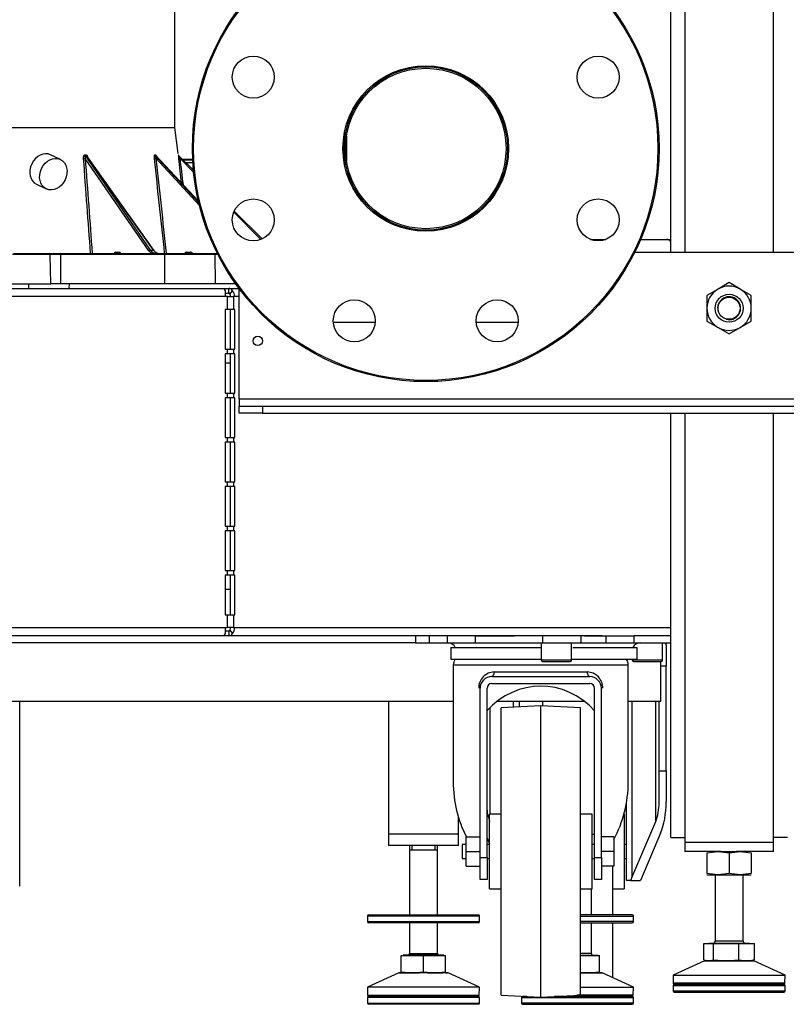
# Model space of a CAD drawing. Header units: millimetres. Extents: x 648 to 8064, y -571 to 3420.
# Tile 7 of 82: x 1076 to 1404, y -569 to -147. Entities that reach past the tile are written whole.
import ezdxf

# ---------------------------------------------------------------- set-up
doc = ezdxf.new("R2010")
doc.units = ezdxf.units.MM
doc.header["$MEASUREMENT"] = 0

# ---------------------------------------------------------------- blocks, each defined once
blk = doc.blocks.new('Links')
for p, q in [((889.72, -1547.53), (889.72, -959.53)), ((895.72, -959.53), (895.72, -1547.53)), ((933.72, -1547.53), (933.72, -959.53)), ((677.22, -1494.02), (677.22, -1432.28)), ((555.81, -1494.02), (677.22, -1494.02)), ((678.58, -1505.12), (677.22, -1494.02)), ((750.72, -1497.79), (750.72, -1508.25)), ((628.15, -1507.71), (623.96, -1505.71)), ((638.68, -1505.71), (639.06, -1505.71)), ((639.16, -1506), (638.78, -1506)), ((638.78, -1506), (666.69, -1546.56)), ((666.09, -1546.9), (638.79, -1507.24)), ((668.09, -1546.56), (639.16, -1506)), ((668.25, -1546.62), (639.45, -1506.23)), ((668.68, -1505.7), (668.88, -1505.7)), ((669.02, -1505.99), (668.81, -1505.99)), ((668.81, -1505.99), (687.46, -1526.28)), ((687.3, -1525.6), (669.02, -1505.99)), ((687.29, -1525.56), (669.09, -1506.04)), ((687.77, -1527.52), (669.12, -1507.23)), ((678.79, -1505.99), (685.15, -1512.35)), ((685.23, -1513.13), (679.34, -1507.23)), ((684.83, -1507.74), (680.62, -1507.81)), ((684.84, -1508.01), (680.81, -1508.01)), ((681.79, -1508.99), (684.9, -1508.99)), ((617.91, -1518.33), (622.1, -1520.34)), ((714.11, -1542.01), (702.44, -1530.33)), ((702.65, -1529.84), (714.6, -1541.8)), ((855.36, -1542.02), (861.9, -1542.02)), ((855.36, -1542.02), (861.9, -1542.02)), ((876.8, -1542.02), (887.97, -1542.02)), ((876.8, -1542.02), (889.72, -1542.02)), ((623.82, -1548.52), (607.61, -1548.52)), ((608.03, -1548.02), (623.41, -1548.02)), ((623.41, -1548.02), (628.15, -1548.02)), ((628.15, -1548.52), (623.82, -1548.52)), ((624, -1561.02), (623.82, -1548.52)), ((628.15, -1548.02), (672.84, -1548.02)), ((628.15, -1548.02), (628.15, -1548.52)), ((672.84, -1548.52), (628.15, -1548.52)), ((628.15, -1548.52), (628.15, -1561.02)), ((651.88, -1547.53), (653.35, -1547.53)), ((666.69, -1546.56), (668.09, -1546.56)), ((672.84, -1548.02), (693.86, -1548.02)), ((672.84, -1548.52), (672.84, -1548.02)), ((694.3, -1548.52), (672.84, -1548.52)), ((672.84, -1561.02), (672.84, -1548.52)), ((682.17, -1547.53), (684.06, -1547.53)), ((693.86, -1548.02), (695.42, -1548.02)), ((694.3, -1548.52), (694.49, -1561.02)), ((695.66, -1548.52), (694.3, -1548.52)), ((874.27, -1547.53), (955.17, -1547.53)), ((607.43, -1561.02), (624, -1561.02)), ((614.65, -1563.02), (614.65, -1561.02)), ((628.15, -1561.02), (624, -1561.02)), ((672.84, -1561.02), (628.15, -1561.02)), ((631.97, -1561.02), (631.82, -1563.02)), ((694.49, -1561.02), (672.84, -1561.02)), ((703.26, -1561.02), (694.49, -1561.02)), ((914.72, -1560.56), (909.97, -1563.31)), ((919.47, -1563.31), (914.72, -1560.56)), ((545.72, -1563.02), (697.77, -1563.02)), ((698.75, -1566.52), (545.72, -1566.52)), ((697.77, -1563.02), (700.31, -1563.02)), ((698.75, -1564.05), (698.75, -1566.52)), ((698.75, -1565.02), (700.31, -1565.02)), ((699.75, -1566.52), (698.75, -1566.52)), ((699.75, -1566.52), (702.35, -1566.52)), ((699.75, -1572.02), (699.75, -1566.52)), ((700.31, -1565.02), (700.31, -1563.02)), ((700.31, -1563.02), (704.72, -1563.02)), ((700.74, -1565.46), (701.96, -1564.05)), ((702.35, -1566.52), (702.35, -1572.02)), ((702.85, -1566.52), (702.35, -1566.52)), ((704.72, -1566.52), (702.85, -1566.52)), ((704.72, -1610.53), (704.72, -1563.02)), ((909.97, -1563.31), (905.22, -1566.05)), ((905.22, -1566.05), (905.22, -1571.53)), ((924.22, -1566.05), (919.47, -1563.31)), ((924.22, -1571.53), (924.22, -1566.05)), ((699.75, -1572.02), (698.75, -1572.02)), ((698.75, -1572.02), (698.75, -1589.02)), ((702.35, -1572.02), (699.75, -1572.02)), ((701.12, -1589.02), (701.12, -1572.02)), ((702.85, -1572.02), (702.35, -1572.02)), ((702.85, -1589.02), (702.85, -1572.02)), ((905.22, -1571.53), (905.22, -1577.02)), ((924.22, -1577.02), (924.22, -1571.53)), ((745.12, -1577.53), (763.08, -1577.53)), ((806.72, -1577.53), (824.31, -1577.53)), ((905.22, -1577.02), (909.97, -1579.76)), ((919.47, -1579.76), (924.22, -1577.02)), ((909.97, -1579.76), (914.72, -1582.5)), ((914.72, -1582.5), (919.47, -1579.76)), ((698.75, -1589.02), (699.75, -1589.02)), ((699.75, -1591.02), (698.75, -1591.02)), ((698.75, -1591.02), (698.75, -1608.02)), ((699.75, -1589.02), (702.35, -1589.02)), ((699.75, -1591.02), (699.75, -1589.02)), ((702.35, -1591.02), (699.75, -1591.02)), ((701.12, -1608.02), (701.12, -1591.02)), ((702.35, -1589.02), (702.35, -1591.02)), ((702.35, -1589.02), (702.85, -1589.02)), ((702.85, -1591.02), (702.35, -1591.02)), ((702.85, -1608.02), (702.85, -1591.02)), ((701.12, -1595.02), (698.75, -1595.02)), ((698.75, -1608.02), (699.75, -1608.02)), ((699.75, -1608.02), (702.35, -1608.02)), ((699.75, -1610.02), (699.75, -1608.02)), ((702.35, -1608.02), (702.35, -1610.02)), ((702.35, -1608.02), (702.85, -1608.02)), ((699.75, -1610.02), (698.75, -1610.02)), ((698.75, -1610.02), (698.75, -1627.02)), ((702.35, -1610.02), (699.75, -1610.02)), ((701.12, -1627.02), (701.12, -1610.02)), ((702.85, -1610.02), (702.35, -1610.02)), ((702.85, -1627.02), (702.85, -1610.02)), ((1124.72, -1610.53), (704.72, -1610.53)), ((704.72, -1610.53), (704.72, -1613.53)), ((704.72, -1613.53), (714.72, -1613.53)), ((704.72, -1616.53), (704.72, -1613.53)), ((714.72, -1616.53), (704.72, -1616.53)), ((714.72, -1613.53), (1114.72, -1613.53)), ((714.72, -1613.53), (714.72, -1616.53)), ((714.72, -1616.53), (1114.72, -1616.53)), ((889.72, -1798.53), (889.72, -1616.53)), ((895.72, -1616.53), (895.72, -1798.53)), ((933.72, -1798.53), (933.72, -1616.53)), ((698.75, -1627.02), (699.75, -1627.02)), ((699.75, -1629.02), (698.75, -1629.02)), ((698.75, -1629.02), (698.75, -1646.02)), ((699.75, -1627.02), (702.35, -1627.02)), ((699.75, -1629.02), (699.75, -1627.02)), ((702.35, -1629.02), (699.75, -1629.02)), ((701.12, -1646.02), (701.12, -1629.02)), ((702.35, -1627.02), (702.35, -1629.02)), ((702.35, -1627.02), (702.85, -1627.02)), ((702.85, -1629.02), (702.35, -1629.02)), ((702.85, -1646.02), (702.85, -1629.02)), ((698.75, -1646.02), (699.75, -1646.02)), ((699.75, -1646.02), (702.35, -1646.02)), ((699.75, -1648.02), (699.75, -1646.02)), ((702.35, -1646.02), (702.35, -1648.02)), ((702.35, -1646.02), (702.85, -1646.02)), ((699.75, -1648.02), (698.75, -1648.02)), ((698.75, -1648.02), (698.75, -1665.02)), ((702.35, -1648.02), (699.75, -1648.02)), ((701.12, -1665.02), (701.12, -1648.02)), ((702.85, -1648.02), (702.35, -1648.02)), ((702.85, -1665.02), (702.85, -1648.02)), ((698.75, -1665.02), (699.75, -1665.02)), ((699.75, -1667.02), (698.75, -1667.02)), ((698.75, -1667.02), (698.75, -1684.02)), ((699.75, -1665.02), (702.35, -1665.02)), ((699.75, -1667.02), (699.75, -1665.02)), ((702.35, -1667.02), (699.75, -1667.02)), ((701.12, -1684.02), (701.12, -1667.02)), ((702.35, -1665.02), (702.35, -1667.02)), ((702.35, -1665.02), (702.85, -1665.02)), ((702.85, -1667.02), (702.35, -1667.02)), ((702.85, -1684.02), (702.85, -1667.02)), ((698.75, -1684.02), (699.75, -1684.02)), ((699.75, -1684.02), (702.35, -1684.02)), ((699.75, -1686.02), (699.75, -1684.02)), ((702.35, -1684.02), (702.35, -1686.02)), ((702.35, -1684.02), (702.85, -1684.02)), ((699.75, -1686.02), (698.75, -1686.02)), ((698.75, -1686.02), (698.75, -1703.02)), ((702.35, -1686.02), (699.75, -1686.02)), ((701.12, -1703.02), (701.12, -1686.02)), ((702.85, -1686.02), (702.35, -1686.02)), ((702.85, -1703.02), (702.85, -1686.02)), ((698.75, -1692.02), (701.12, -1692.02)), ((698.75, -1703.02), (699.75, -1703.02)), ((699.75, -1708.52), (699.75, -1703.02)), ((699.75, -1703.02), (702.35, -1703.02)), ((702.35, -1703.02), (702.35, -1708.52)), ((702.35, -1703.02), (702.85, -1703.02)), ((545.72, -1708.52), (698.75, -1708.52)), ((698.75, -1708.52), (699.75, -1708.52)), ((698.75, -1708.52), (698.75, -1711)), ((700.31, -1710.02), (698.75, -1710.02)), ((702.35, -1708.52), (699.75, -1708.52)), ((700.31, -1710.02), (700.31, -1712.02)), ((700.74, -1709.58), (701.96, -1711)), ((702.35, -1708.52), (702.85, -1708.52)), ((702.85, -1708.52), (889.72, -1708.52)), ((697.77, -1712.02), (545.72, -1712.02)), ((700.31, -1712.02), (697.77, -1712.02)), ((860.26, -1712.02), (700.31, -1712.02)), ((780.37, -1712.02), (780.37, -1715.02)), ((786.37, -1715.02), (786.37, -1712.02)), ((793.99, -1715.02), (793.99, -1712.02)), ((805.99, -1712.02), (822.8, -1712.02)), ((805.99, -1715.02), (805.99, -1712.02)), ((834.87, -1715.02), (834.87, -1712.02)), ((851.26, -1715.02), (851.26, -1712.02)), ((852.75, -1712.02), (861.99, -1712.02)), ((861.99, -1712.02), (873.99, -1712.02)), ((861.99, -1715.02), (861.99, -1712.02)), ((889.56, -1712.02), (873.99, -1712.02)), ((873.99, -1715.02), (873.99, -1712.02)), ((889.72, -1712.02), (889.56, -1712.02)), ((780.37, -1715.02), (311.06, -1715.02)), ((780.37, -1715.02), (786.37, -1715.02)), ((786.37, -1715.02), (793.99, -1715.02)), ((793.99, -1715.02), (805.99, -1715.02)), ((795.49, -1717.02), (833.99, -1717.02)), ((795.49, -1717.02), (795.49, -1722.02)), ((805.99, -1715.02), (822.8, -1715.02)), ((822.8, -1715.02), (834.87, -1715.02)), ((834.22, -1715.02), (834.22, -1722.42)), ((834.87, -1715.02), (851.26, -1715.02)), ((847.22, -1722.42), (847.22, -1715.02)), ((847.71, -1717.02), (875.37, -1717.02)), ((851.26, -1715.02), (852.75, -1715.02)), ((852.75, -1715.02), (861.99, -1715.02)), ((861.99, -1715.02), (873.99, -1715.02)), ((873.99, -1715.02), (889.72, -1715.02)), ((875.37, -1722.02), (875.37, -1717.02)), ((886.22, -1722.42), (886.22, -1715.02)), ((887.72, -1716.09), (887.72, -1715.02)), ((887.72, -1716.09), (887.72, -1725.02)), ((795.49, -1722.02), (833.99, -1722.02)), ((847.22, -1722.42), (834.22, -1722.42)), ((847.22, -1722.02), (872.49, -1722.02)), ((847.22, -1722.02), (875.37, -1722.02)), ((873.22, -1722.02), (873.22, -1722.42)), ((886.22, -1722.42), (873.22, -1722.42)), ((796.49, -1724.52), (871.49, -1724.52)), ((796.49, -1724.52), (796.49, -1774.71)), ((834.82, -1723.02), (846.62, -1723.02)), ((871.49, -1774.71), (871.49, -1724.52)), ((873.82, -1723.02), (885.62, -1723.02)), ((885.47, -1740.02), (885.47, -1723.02)), ((887.72, -1725.02), (885.47, -1725.02)), ((887.72, -1769.91), (887.72, -1725.02)), ((812.99, -1729.52), (854.99, -1729.52)), ((814.05, -1727.52), (853.92, -1727.52)), ((807.99, -1807.13), (807.99, -1734.52)), ((810.99, -1807.13), (810.99, -1734.52)), ((812.99, -1732.52), (854.99, -1732.52)), ((856.99, -1807.13), (856.99, -1734.52)), ((859.99, -1807.13), (859.99, -1734.52)), ((294.95, -1740.02), (796.49, -1740.02)), ((610.72, -1819.36), (610.72, -1740.02)), ((768.72, -1740.02), (768.72, -1797.02)), ((812.18, -1742.85), (812.18, -1788.52)), ((815.47, -1740.02), (852.51, -1740.02)), ((833.99, -1742.02), (816.99, -1742.91)), ((816.99, -1866.13), (816.99, -1742.91)), ((822.38, -1742.63), (822.38, -1740.02)), ((824.72, -1740.02), (824.72, -1742.51)), ((833.99, -1867.02), (833.99, -1742.02)), ((850.99, -1742.91), (833.99, -1742.02)), ((834.72, -1740.02), (834.72, -1742.06)), ((850.99, -1866.13), (850.99, -1742.91)), ((871.49, -1740.02), (885.47, -1740.02)), ((873.06, -1740.02), (873.06, -1815.64)), ((883.25, -1791.63), (883.25, -1740.02)), ((884.72, -1769.91), (884.72, -1740.02)), ((884.72, -1769.91), (887.72, -1769.91)), ((884.72, -1783.3), (884.72, -1769.91)), ((887.72, -1769.91), (887.72, -1783.3)), ((870.72, -1817.02), (870.72, -1783.72)), ((798.72, -1797.02), (798.72, -1789.9)), ((811.99, -1820.52), (811.99, -1788.52)), ((816.99, -1788.52), (811.99, -1788.52)), ((855.99, -1788.52), (850.99, -1788.52)), ((855.99, -1820.52), (855.99, -1788.52)), ((869.72, -1788.52), (869.65, -1788.52)), ((869.72, -1788.52), (869.72, -1820.52)), ((873.06, -1815.64), (883.25, -1791.63)), ((798.72, -1797.02), (768.72, -1797.02)), ((768.72, -1797.02), (768.72, -1802.02)), ((798.72, -1797.02), (768.72, -1797.02)), ((798.72, -1802.02), (798.72, -1797.02)), ((801.99, -1798.27), (807.99, -1798.27)), ((801.99, -1804.52), (801.99, -1798.27)), ((810.99, -1798.81), (811.99, -1801.17)), ((855.72, -1797.02), (857.13, -1797.02)), ((855.72, -1797.02), (857.13, -1797.02)), ((865.29, -1798.27), (859.99, -1798.27)), ((865.29, -1798.27), (865.29, -1804.52)), ((885.38, -1796.63), (876.72, -1817.02)), ((889.72, -1798.53), (895.72, -1798.53)), ((895.72, -1798.53), (895.72, -1800.53)), ((939.72, -1798.53), (933.72, -1798.53)), ((933.72, -1800.53), (933.72, -1798.53)), ((798.72, -1802.02), (768.72, -1802.02)), ((777.72, -1802.02), (777.72, -1831.71)), ((778.79, -1802.02), (778.79, -1803.77)), ((788.64, -1802.02), (788.64, -1803.77)), ((789.72, -1831.71), (789.72, -1802.02)), ((800.29, -1801.52), (800.29, -1807.52)), ((801.99, -1801.52), (800.29, -1801.52)), ((811.99, -1801.52), (810.99, -1801.52)), ((856.99, -1801.52), (855.99, -1801.52)), ((870.72, -1801.52), (869.72, -1801.52)), ((895.72, -1800.53), (933.72, -1800.53)), ((895.72, -1800.53), (895.72, -1804.53)), ((933.72, -1804.53), (933.72, -1800.53)), ((777.72, -1803.77), (789.72, -1803.77)), ((801.99, -1804.52), (807.99, -1804.52)), ((801.99, -1810.77), (801.99, -1804.52)), ((807.99, -1807.13), (810.99, -1807.13)), ((807.99, -1816.52), (807.99, -1807.13)), ((810.99, -1807.13), (810.99, -1816.52)), ((856.99, -1816.52), (856.99, -1807.13)), ((856.99, -1807.13), (859.99, -1807.13)), ((865.29, -1804.52), (859.99, -1804.52)), ((859.99, -1807.13), (859.99, -1816.52)), ((865.29, -1804.52), (865.29, -1810.77)), ((911.26, -1804.53), (895.72, -1804.53)), ((905.22, -1805.07), (909.97, -1804.53)), ((905.22, -1805.07), (905.22, -1814)), ((909.97, -1804.53), (919.47, -1804.53)), ((909.97, -1804.53), (914.72, -1805.07)), ((914.72, -1805.07), (919.47, -1804.53)), ((914.72, -1805.07), (914.72, -1814)), ((933.72, -1804.53), (917.76, -1804.53)), ((919.47, -1804.53), (924.22, -1805.07)), ((924.22, -1805.07), (924.22, -1814)), ((800.29, -1807.52), (801.99, -1807.52)), ((801.99, -1810.77), (807.99, -1810.77)), ((810.99, -1807.52), (811.99, -1807.52)), ((855.99, -1807.52), (856.99, -1807.52)), ((865.29, -1810.77), (859.99, -1810.77)), ((864.72, -1810.77), (864.72, -1831.71)), ((869.72, -1807.52), (870.72, -1807.52)), ((909.97, -1814.53), (905.22, -1814)), ((905.22, -1814.53), (909.97, -1814.53)), ((908.72, -1814.53), (908.72, -1843.05)), ((914.72, -1814), (909.97, -1814.53)), ((909.97, -1814.53), (919.47, -1814.53)), ((919.47, -1814.53), (914.72, -1814)), ((924.22, -1814), (919.47, -1814.53)), ((919.47, -1814.53), (924.22, -1814.53)), ((920.72, -1843.05), (920.72, -1814.53)), ((810.99, -1816.52), (807.99, -1816.52)), ((859.99, -1816.52), (856.99, -1816.52)), ((872.53, -1817.02), (870.72, -1817.02)), ((872.53, -1817.02), (876.72, -1817.02)), ((811.99, -1820.52), (816.99, -1820.52)), ((850.99, -1820.52), (855.99, -1820.52)), ((855.72, -1831.71), (855.72, -1820.52)), ((864.72, -1820.52), (869.72, -1820.52)), ((807.72, -1832.21), (759.72, -1832.21)), ((759.72, -1832.21), (759.72, -1834.57)), ((760.22, -1831.71), (807.22, -1831.71)), ((807.72, -1834.57), (807.72, -1832.21)), ((873.22, -1831.71), (850.99, -1831.71)), ((850.99, -1832.21), (873.72, -1832.21)), ((873.72, -1834.57), (873.72, -1832.21)), ((759.72, -1834.57), (807.72, -1834.57)), ((807.22, -1835.07), (760.22, -1835.07)), ((777.72, -1835.07), (777.72, -1848.22)), ((789.72, -1848.22), (789.72, -1835.07)), ((873.72, -1834.57), (850.99, -1834.57)), ((850.99, -1835.07), (873.22, -1835.07)), ((855.72, -1848.22), (855.72, -1835.07)), ((864.72, -1835.07), (864.72, -1858.58)), ((903.84, -1850.96), (903.84, -1844)), ((903.84, -1844), (908.04, -1844)), ((906, -1843.85), (923.43, -1843.85)), ((906, -1843.85), (906, -1844)), ((908.04, -1850.96), (908.04, -1844)), ((908.04, -1844), (918.92, -1844)), ((920.72, -1843.05), (908.72, -1843.05)), ((918.92, -1850.96), (918.92, -1844)), ((918.92, -1844), (925.59, -1844)), ((923.43, -1844), (923.43, -1843.85)), ((925.59, -1850.96), (925.59, -1844)), ((774.22, -1856.13), (774.22, -1849.17)), ((774.22, -1849.17), (783.72, -1849.17)), ((792.43, -1849.02), (775, -1849.02)), ((775, -1849.02), (775, -1849.17)), ((777.72, -1848.22), (789.72, -1848.22)), ((783.72, -1856.13), (783.72, -1849.17)), ((783.72, -1849.17), (793.22, -1849.17)), ((792.43, -1849.17), (792.43, -1849.02)), ((793.22, -1856.13), (793.22, -1849.17)), ((855.72, -1848.22), (850.99, -1848.22)), ((850.99, -1849.02), (858.43, -1849.02)), ((850.99, -1849.17), (859.22, -1849.17)), ((858.43, -1849.17), (858.43, -1849.02)), ((859.22, -1856.13), (859.22, -1849.17)), ((904.12, -1851.4), (890.72, -1857.53)), ((904.12, -1851.4), (925.32, -1851.4)), ((917.1, -1851.35), (904.33, -1851.35)), ((904.43, -1851.14), (905.22, -1851.35)), ((905.94, -1851.35), (908.04, -1850.96)), ((908.04, -1850.96), (913.48, -1851.35)), ((913.48, -1851.35), (918.92, -1850.96)), ((918.92, -1850.96), (922.26, -1851.35)), ((925.11, -1851.35), (920.1, -1851.35)), ((922.26, -1851.35), (925.59, -1850.96)), ((924.22, -1851.35), (925, -1851.14)), ((925.59, -1850.96), (924.96, -1851.08)), ((938.72, -1857.53), (925.32, -1851.4)), ((773.12, -1856.57), (759.72, -1862.71)), ((794.32, -1856.57), (773.12, -1856.57)), ((773.33, -1856.52), (781.97, -1856.52)), ((774.22, -1856.13), (778.97, -1856.52)), ((778.97, -1856.52), (783.72, -1856.13)), ((783.72, -1856.13), (788.47, -1856.52)), ((785.45, -1856.52), (791.89, -1856.52)), ((788.47, -1856.52), (793.22, -1856.13)), ((793.32, -1856.52), (794.11, -1856.52)), ((807.72, -1862.71), (794.32, -1856.57)), ((858, -1856.52), (850.99, -1856.52)), ((850.99, -1856.57), (860.32, -1856.57)), ((851.23, -1856.26), (854.47, -1856.52)), ((854.47, -1856.52), (859.22, -1856.13)), ((860.11, -1856.52), (859.4, -1856.52)), ((873.72, -1862.71), (860.32, -1856.57)), ((890.72, -1857.53), (938.72, -1857.53)), ((890.72, -1857.53), (890.78, -1861.04)), ((938.66, -1861.04), (938.72, -1857.53)), ((890.72, -1862.03), (938.72, -1862.03)), ((890.72, -1862.03), (890.72, -1864.39)), ((938.66, -1861.04), (890.78, -1861.04)), ((938.22, -1861.53), (891.22, -1861.53)), ((938.72, -1864.39), (938.72, -1862.03)), ((807.72, -1862.71), (759.72, -1862.71)), ((759.72, -1862.71), (759.78, -1866.21)), ((759.78, -1866.21), (807.66, -1866.21)), ((807.66, -1866.21), (807.72, -1862.71)), ((816.99, -1866.13), (833.99, -1867.02)), ((833.99, -1867.02), (850.99, -1866.13)), ((873.66, -1866.21), (849.44, -1866.21)), ((850.99, -1862.71), (873.72, -1862.71)), ((873.66, -1866.21), (873.72, -1862.71)), ((938.72, -1864.39), (890.72, -1864.39)), ((891.22, -1864.89), (938.22, -1864.89)), ((807.72, -1867.21), (759.72, -1867.21)), ((759.72, -1867.21), (759.72, -1869.57)), ((759.72, -1869.57), (807.72, -1869.57)), ((760.22, -1866.71), (807.22, -1866.71)), ((807.22, -1870.07), (760.22, -1870.07)), ((807.72, -1869.57), (807.72, -1867.21)), ((825.72, -1867.21), (873.72, -1867.21)), ((825.72, -1867.21), (825.72, -1869.57)), ((873.72, -1869.57), (825.72, -1869.57)), ((827.91, -1866.71), (826.22, -1866.71)), ((826.22, -1870.07), (873.22, -1870.07)), ((873.22, -1866.71), (839.94, -1866.71)), ((873.72, -1869.57), (873.72, -1867.21))]:
    blk.add_line(p, q)
for centre, radius in [((784.72, -1503.02), 100), ((784.72, -1503.02), 99.5), ((710.81, -1472.41), 9), ((858.63, -1472.41), 9), ((784.72, -1503.02), 35.5), ((784.72, -1503.02), 35), ((784.72, -1503.02), 34.4), ((710.81, -1533.64), 9), ((858.63, -1533.64), 9), ((914.72, -1571.53), 6), ((754.1, -1576.93), 9), ((815.33, -1576.93), 9), ((914.72, -1571.53), 4.75), ((712.72, -1585.53), 2)]:
    blk.add_circle(centre, radius)
for centre, radius, start, end in [((639.28, -1505.66), 0.606, 184.0118, 213.5557), ((639.68, -1505.66), 0.615, 184.3345, 213.4992), ((669.2, -1505.64), 0.52, 186.2512, 222.2091), ((669.41, -1505.64), 0.527, 186.5707, 222.0775), ((666.41, -1508.27), 3.46, 39.7722, 41.1937), ((877.97, -1482.77), 200.63, 186.5613, 187.0173), ((679.16, -1505.63), 0.508, 187.3895, 224.7175), ((681.3, -1504.24), 3.06, 213.4894, 215.9145), ((1359.28, -1209.48), 742.28, 203.54464, 203.55099), ((1359.28, -1209.48), 742.28, 203.55099, 203.64917), ((887.97, -1544.02), 2, 28.955, 90), ((914.72, -1571.53), 9.5, 60, 120), ((700.23, -1565), 1.97, 28.6626, 87.7442), ((914.72, -1571.53), 9.5, 120, 180), ((914.72, -1571.53), 4.92, 255, 195), ((914.72, -1571.53), 9.5, 0, 60), ((914.72, -1571.53), 9.5, 180, 240), ((914.72, -1571.53), 9.5, 300, 0), ((806.72, -1567.53), 10, 267.9033, 270), ((914.72, -1571.53), 9.5, 240, 300), ((700.23, -1710.05), 1.97, 272.2558, 331.3374), ((794.22, -1718.52), 3.5, 25.3769, 90), ((876.64, -1718.52), 3.5, 90, 154.6231), ((800.49, -1724.52), 4, 141.3178, 180), ((834.82, -1722.42), 0.6, 180, 270), ((846.62, -1722.42), 0.6, 270, 0), ((867.49, -1724.52), 4, 0, 38.6822), ((873.82, -1722.42), 0.6, 180, 270), ((885.62, -1722.42), 0.6, 270, 0), ((814.23, -1734.34), 6.82, 91.4712, 181.5045), ((812.99, -1734.52), 5, 90, 180), ((853.76, -1734.33), 6.81, 358.3714, 88.6528), ((854.99, -1734.52), 5, 0, 90), ((812.99, -1734.52), 2, 90, 180), ((854.99, -1734.52), 2, 0, 90), ((760.22, -1832.21), 0.5, 90, 180), ((807.22, -1832.21), 0.5, 0, 90), ((873.22, -1832.21), 0.5, 0, 90), ((760.22, -1834.57), 0.5, 180, 270), ((807.22, -1834.57), 0.5, 270, 360), ((873.22, -1834.57), 0.5, 270, 360), ((907.92, -1843.05), 0.8, 270, 360), ((921.52, -1843.05), 0.8, 180, 270), ((776.92, -1848.22), 0.8, 270, 360), ((790.52, -1848.22), 0.8, 180, 270), ((856.52, -1848.22), 0.8, 180, 270), ((906.04, -1845.06), 6.3, 249.6091, 269.1588), ((904.33, -1851.85), 0.5, 90, 114.6025), ((925.11, -1851.85), 0.5, 65.3975, 90), ((773.33, -1857.02), 0.5, 90, 114.6025), ((794.11, -1857.02), 0.5, 65.3975, 90), ((860.11, -1857.02), 0.5, 65.3975, 90), ((891.22, -1862.03), 0.5, 90, 180), ((891.28, -1861.03), 0.5, 181, 270), ((938.16, -1861.03), 0.5, 270, 359), ((938.22, -1862.03), 0.5, 0, 90), ((760.28, -1866.21), 0.5, 181, 270), ((807.16, -1866.21), 0.5, 270, 359), ((873.16, -1866.21), 0.5, 270, 359), ((891.22, -1864.39), 0.5, 180, 270), ((938.22, -1864.39), 0.5, 270, 360), ((760.22, -1867.21), 0.5, 90, 180), ((760.22, -1869.57), 0.5, 180, 270), ((807.22, -1867.21), 0.5, 0, 90), ((807.22, -1869.57), 0.5, 270, 360), ((826.22, -1867.21), 0.5, 90, 180), ((826.22, -1869.57), 0.5, 180, 270), ((826.28, -1866.21), 0.5, 232.88, 270), ((873.22, -1867.21), 0.5, 0, 90), ((873.22, -1869.57), 0.5, 270, 360)]:
    blk.add_arc(centre, radius, start, end)
for centre, major_axis, ratio, start_param, end_param in [((620.94, -1512.02), (-3.02, -6.31), 0.800789, 3.141593, 6.283185), ((638.43, -1507.23), (-0.499, -0.037), 0.098956, 0.801354, 2.360457), ((668.93, -1507.22), (-0.497, -0.053), 0.062053, 0.395098, 1.954202), ((679.34, -1507.22), (-0.496, -0.061), 0.017323, 0.009568, 1.568672), ((623.41, -1548.52), (0, 0.5), 0.828493, 4.729842, 6.283185), ((651.87, -1548.53), (0.019, 1), 0.727107, 0.013975, 1.051067), ((651.53, -1547.52), (0, -0.5), 0.71342, 0, 1.553343), ((652.99, -1547.52), (0, -0.5), 0.71342, 0, 1.553343), ((653.34, -1548.53), (-0.019, -1), 0.727107, 2.118476, 3.155568), ((666.44, -1546.91), (-0.412, -0.283), 0.513074, 3.769827, 5.328282), ((668.86, -1543.02), (0.13, 5.5), 0.700524, 2.373327, 2.73285), ((669.22, -1543.02), (0.13, 5), 0.700479, 2.375038, 3.160436), ((667.84, -1546.91), (-0.407, -0.29), 0.495777, 3.141593, 3.7614), ((670.52, -1543.02), (0.13, -5), 0.700479, 5.478944, 6.264342), ((667.84, -1546.91), (-0.407, -0.29), 0.495777, 2.553118, 3.141593), ((682.16, -1548.53), (-0.069, -0.998), 0.933786, 3.206009, 4.243101), ((681.98, -1547.52), (0, -0.5), 0.378137, 0, 1.553343), ((683.87, -1547.52), (0, -0.5), 0.378137, 0, 1.553343), ((684.05, -1548.53), (-0.069, -0.998), 0.933786, 2.168918, 3.206009), ((693.86, -1548.52), (0, -0.5), 0.866025, 1.58825, 3.141593), ((699.82, -1566.52), (0, 1.5), 0.866025, 4.712389, 5.497787), ((699.82, -1566.52), (0, 3.5), 0.866025, 4.712389, 5.497787), ((699.82, -1708.52), (0, -1.5), 0.866025, 0.785398, 1.570796), ((699.82, -1708.52), (0, -3.5), 0.866025, 0.785398, 1.570796), ((833.99, -1774.71), (0, -41.12), 0.8391, 2.402115, 3.88187), ((812.99, -1727.52), (0, 2), 0.531646, 3.141593, 4.712389), ((854.99, -1727.52), (0, 2), 0.531646, 1.570796, 3.141593), ((833.99, -1774.71), (0, -44.69), 0.8391, 4.712389, 5.267646), ((833.99, -1774.71), (0, -44.69), 0.8391, 0.987527, 1.570796), ((879.72, -1783.3), (0, 11.78), 0.424475, 3.926991, 4.712389), ((879.72, -1783.3), (0, -18.85), 0.424475, 0.785398, 1.570796), ((815.72, -1783.3), (0, -11.78), 0.424475, 4.974034, 5.497787), ((878.72, -1828.97), (0, 18.85), 0.424475, 0.785398, 0.884232)]:
    blk.add_ellipse(centre, major_axis=major_axis, ratio=ratio, start_param=start_param, end_param=end_param)
blk.add_ellipse((625.13, -1514.02), major_axis=(-3.02, -6.31), ratio=0.800789)
for points, knots in [([(638.09, -1507.29), (638.08, -1507.25), (638.08, -1507.16), (638.08, -1507.04), (638.08, -1506.91), (638.09, -1506.79), (638.1, -1506.66), (638.11, -1506.58), (638.12, -1506.52), (638.12, -1506.5), (638.13, -1506.47), (638.13, -1506.46), (638.13, -1506.44), (638.14, -1506.39), (638.16, -1506.34), (638.18, -1506.27), (638.19, -1506.23), (638.22, -1506.16), (638.23, -1506.12), (638.25, -1506.08), (638.25, -1506.07), (638.26, -1506.05), (638.27, -1506.03), (638.29, -1506), (638.31, -1505.95), (638.33, -1505.92), (638.36, -1505.88), (638.38, -1505.87), (638.39, -1505.85), (638.39, -1505.85), (638.4, -1505.84), (638.4, -1505.84), (638.41, -1505.83), (638.42, -1505.82), (638.45, -1505.8), (638.47, -1505.78), (638.51, -1505.75), (638.53, -1505.74), (638.54, -1505.73), (638.55, -1505.73), (638.56, -1505.73), (638.57, -1505.73), (638.58, -1505.72), (638.61, -1505.71), (638.65, -1505.71), (638.68, -1505.71)], [0, 0, 0, 0, 0.0625, 0.125, 0.1875, 0.25, 0.3125, 0.375, 0.375, 0.40625, 0.40625, 0.421875, 0.421875, 0.4375, 0.5, 0.5, 0.5625, 0.5625, 0.625, 0.625, 0.640625, 0.640625, 0.65625, 0.6875, 0.6875, 0.75, 0.75, 0.78125, 0.78125, 0.789063, 0.789063, 0.796875, 0.796875, 0.8125, 0.8125, 0.875, 0.875, 0.90625, 0.90625, 0.914063, 0.914063, 0.921875, 0.9375, 0.9375, 1, 1, 1, 1]), ([(638.78, -1506), (638.76, -1506), (638.75, -1506), (638.74, -1506.01), (638.74, -1506.01), (638.73, -1506.01), (638.73, -1506.01), (638.72, -1506.01), (638.72, -1506.02), (638.71, -1506.03), (638.7, -1506.04), (638.69, -1506.05), (638.69, -1506.05), (638.68, -1506.06), (638.68, -1506.07), (638.67, -1506.08), (638.67, -1506.1), (638.66, -1506.12), (638.66, -1506.13), (638.65, -1506.15), (638.65, -1506.15), (638.65, -1506.17), (638.64, -1506.19), (638.64, -1506.2), (638.64, -1506.24), (638.63, -1506.27), (638.63, -1506.32), (638.63, -1506.35), (638.63, -1506.4), (638.63, -1506.43), (638.64, -1506.47), (638.64, -1506.49), (638.64, -1506.52), (638.64, -1506.56), (638.65, -1506.63), (638.66, -1506.69), (638.68, -1506.77), (638.69, -1506.83), (638.71, -1506.95), (638.72, -1507.01), (638.75, -1507.12), (638.77, -1507.18), (638.79, -1507.24)], [0, 0, 0, 0, 0.03125, 0.03125, 0.039062, 0.039062, 0.046875, 0.046875, 0.0625, 0.0625, 0.09375, 0.09375, 0.109375, 0.109375, 0.125, 0.125, 0.15625, 0.15625, 0.1875, 0.1875, 0.203125, 0.203125, 0.21875, 0.25, 0.25, 0.3125, 0.3125, 0.375, 0.375, 0.4375, 0.4375, 0.46875, 0.46875, 0.5, 0.5625, 0.625, 0.625, 0.75, 0.75, 0.875, 0.875, 1, 1, 1, 1]), ([(639.06, -1505.71), (639.09, -1505.71), (639.13, -1505.71), (639.17, -1505.72), (639.19, -1505.73), (639.21, -1505.74), (639.22, -1505.74), (639.24, -1505.75), (639.24, -1505.76), (639.26, -1505.77), (639.29, -1505.78), (639.33, -1505.82), (639.37, -1505.85), (639.39, -1505.87), (639.4, -1505.88), (639.4, -1505.88), (639.41, -1505.89), (639.44, -1505.92), (639.47, -1505.95), (639.51, -1506.02), (639.53, -1506.05), (639.57, -1506.1), (639.58, -1506.12), (639.6, -1506.15), (639.61, -1506.17), (639.63, -1506.23), (639.65, -1506.26), (639.69, -1506.34), (639.7, -1506.38), (639.73, -1506.46), (639.76, -1506.54), (639.79, -1506.62), (639.8, -1506.66), (639.8, -1506.66), (639.8, -1506.67)], [0, 0, 0, 0, 0.090474, 0.090474, 0.13571, 0.13571, 0.158329, 0.169638, 0.180947, 0.180947, 0.226184, 0.271421, 0.316658, 0.339276, 0.339276, 0.350585, 0.350585, 0.361895, 0.452368, 0.452368, 0.542842, 0.542842, 0.588079, 0.588079, 0.633315, 0.633315, 0.723789, 0.723789, 0.814263, 0.814263, 0.904736, 0.99521, 0.99521, 1, 1, 1, 1]), ([(639.45, -1506.23), (639.44, -1506.23), (639.44, -1506.22), (639.43, -1506.21), (639.43, -1506.2), (639.42, -1506.19), (639.41, -1506.19), (639.4, -1506.17), (639.39, -1506.15), (639.36, -1506.13), (639.35, -1506.12), (639.33, -1506.1), (639.32, -1506.09), (639.3, -1506.07), (639.3, -1506.06), (639.29, -1506.05), (639.28, -1506.05), (639.28, -1506.05), (639.26, -1506.04), (639.25, -1506.03), (639.23, -1506.02), (639.23, -1506.01), (639.22, -1506.01), (639.21, -1506.01), (639.21, -1506.01), (639.19, -1506), (639.18, -1506), (639.16, -1506)], [0, 0, 0, 0, 0.044616, 0.044616, 0.104328, 0.104328, 0.164039, 0.164039, 0.283462, 0.283462, 0.402885, 0.402885, 0.522308, 0.522308, 0.58202, 0.611875, 0.611875, 0.641731, 0.641731, 0.761154, 0.761154, 0.820866, 0.820866, 0.850721, 0.850721, 0.880577, 1, 1, 1, 1]), ([(668.47, -1507.28), (668.47, -1507.24), (668.46, -1507.16), (668.45, -1507.03), (668.44, -1506.9), (668.44, -1506.78), (668.43, -1506.66), (668.43, -1506.57), (668.44, -1506.51), (668.44, -1506.49), (668.44, -1506.46), (668.44, -1506.45), (668.44, -1506.43), (668.44, -1506.38), (668.44, -1506.33), (668.45, -1506.26), (668.45, -1506.22), (668.46, -1506.15), (668.47, -1506.11), (668.48, -1506.07), (668.48, -1506.06), (668.48, -1506.04), (668.49, -1506.02), (668.49, -1505.99), (668.5, -1505.95), (668.51, -1505.92), (668.52, -1505.87), (668.53, -1505.86), (668.54, -1505.84), (668.54, -1505.84), (668.54, -1505.84), (668.54, -1505.83), (668.55, -1505.82), (668.55, -1505.82), (668.56, -1505.79), (668.57, -1505.77), (668.59, -1505.74), (668.6, -1505.74), (668.61, -1505.73), (668.61, -1505.73), (668.62, -1505.72), (668.62, -1505.72), (668.63, -1505.71), (668.65, -1505.7), (668.66, -1505.7), (668.68, -1505.7)], [0, 0, 0, 0, 0.0625, 0.125, 0.1875, 0.25, 0.3125, 0.375, 0.375, 0.40625, 0.40625, 0.421875, 0.421875, 0.4375, 0.5, 0.5, 0.5625, 0.5625, 0.625, 0.625, 0.640625, 0.640625, 0.65625, 0.6875, 0.6875, 0.75, 0.75, 0.78125, 0.78125, 0.789063, 0.789063, 0.796875, 0.796875, 0.8125, 0.8125, 0.875, 0.875, 0.90625, 0.90625, 0.914062, 0.914062, 0.921875, 0.9375, 0.9375, 1, 1, 1, 1]), ([(668.81, -1505.99), (668.8, -1505.99), (668.8, -1505.99), (668.79, -1506), (668.79, -1506), (668.79, -1506), (668.79, -1506), (668.79, -1506.01), (668.79, -1506.01), (668.78, -1506.02), (668.78, -1506.03), (668.78, -1506.04), (668.78, -1506.05), (668.78, -1506.06), (668.78, -1506.07), (668.78, -1506.09), (668.78, -1506.11), (668.78, -1506.12), (668.78, -1506.14), (668.78, -1506.15), (668.78, -1506.16), (668.79, -1506.18), (668.79, -1506.2), (668.8, -1506.24), (668.8, -1506.26), (668.81, -1506.32), (668.82, -1506.34), (668.83, -1506.4), (668.84, -1506.43), (668.85, -1506.47), (668.86, -1506.48), (668.86, -1506.51), (668.88, -1506.55), (668.9, -1506.62), (668.92, -1506.68), (668.95, -1506.77), (668.96, -1506.82), (669.01, -1506.94), (669.03, -1507), (669.07, -1507.12), (669.09, -1507.17), (669.12, -1507.23)], [0, 0, 0, 0, 0.03125, 0.03125, 0.039062, 0.039062, 0.046875, 0.046875, 0.0625, 0.0625, 0.09375, 0.09375, 0.109375, 0.109375, 0.125, 0.15625, 0.15625, 0.1875, 0.1875, 0.203125, 0.203125, 0.21875, 0.25, 0.25, 0.3125, 0.3125, 0.375, 0.375, 0.4375, 0.4375, 0.46875, 0.46875, 0.5, 0.5625, 0.625, 0.625, 0.75, 0.75, 0.875, 0.875, 1, 1, 1, 1]), ([(668.88, -1505.7), (668.9, -1505.7), (668.92, -1505.7), (668.94, -1505.72), (668.95, -1505.72), (668.96, -1505.73), (668.97, -1505.74), (668.98, -1505.74), (668.98, -1505.75), (668.99, -1505.76), (669.01, -1505.78), (669.03, -1505.81), (669.05, -1505.84), (669.07, -1505.86), (669.07, -1505.87), (669.07, -1505.87), (669.08, -1505.88), (669.1, -1505.91), (669.11, -1505.95), (669.14, -1506.01), (669.15, -1506.04), (669.17, -1506.09), (669.18, -1506.11), (669.19, -1506.15), (669.2, -1506.16), (669.21, -1506.19), (669.21, -1506.19), (669.21, -1506.19)], [0, 0, 0, 0, 0.1408613, 0.1408613, 0.211292, 0.211292, 0.2465073, 0.264115, 0.2817226, 0.2817226, 0.3521533, 0.4225839, 0.4930146, 0.5282299, 0.5282299, 0.5458376, 0.5458376, 0.5634453, 0.7043066, 0.7043066, 0.8451679, 0.8451679, 0.9155985, 0.9155985, 0.9860292, 0.9860292, 1, 1, 1, 1]), ([(697.77, -1563.02), (697.94, -1563.02), (698.1, -1563.11), (698.43, -1563.47), (698.59, -1563.72), (698.75, -1564.05)], [0, 0, 0, 0, 0.5, 0.5, 1, 1, 1, 1]), ([(700.74, -1565.46), (700.7, -1565.32), (700.64, -1565.21), (700.49, -1565.06), (700.4, -1565.02), (700.31, -1565.02)], [0, 0, 0, 0, 0.5, 0.5, 1, 1, 1, 1]), ([(700.31, -1710.02), (700.4, -1710.02), (700.49, -1709.98), (700.64, -1709.83), (700.7, -1709.72), (700.74, -1709.58)], [0, 0, 0, 0, 0.5, 0.5, 1, 1, 1, 1]), ([(698.75, -1711), (698.59, -1711.32), (698.43, -1711.58), (698.1, -1711.93), (697.94, -1712.02), (697.77, -1712.02)], [0, 0, 0, 0, 0.5, 0.5, 1, 1, 1, 1]), ([(886.84, -1715.02), (887.14, -1715.02), (887.36, -1715.11), (887.58, -1715.37), (887.63, -1715.49), (887.7, -1715.76), (887.72, -1715.91), (887.72, -1716.09)], [0, 0, 0, 0, 0.5, 0.5, 0.75, 0.75, 1, 1, 1, 1])]:
    blk.add_open_spline(points, degree=3, knots=knots)
for points in [[(641.08, -1548.02), (640.08, -1534.45), (639.08, -1520.87), (638.09, -1507.29)], [(638.79, -1507.24), (639.79, -1520.83), (640.79, -1534.43), (641.78, -1548.02)], [(672.83, -1548.02), (671.37, -1534.44), (669.92, -1520.86), (668.47, -1507.28)], [(669.12, -1507.23), (670.57, -1520.83), (672.02, -1534.43), (673.48, -1548.02)], [(680.14, -1517.9), (679.71, -1514.36), (679.27, -1510.82), (678.84, -1507.28)], [(679.34, -1507.23), (679.8, -1510.99), (680.26, -1514.75), (680.72, -1518.52)]]:
    blk.add_open_spline(points, degree=3)

msp = doc.modelspace()

# ---------------------------------------------------------------- block references
msp.add_blockref('Links', (465.12, 1300.82))

doc.saveas('drawing.dxf')
